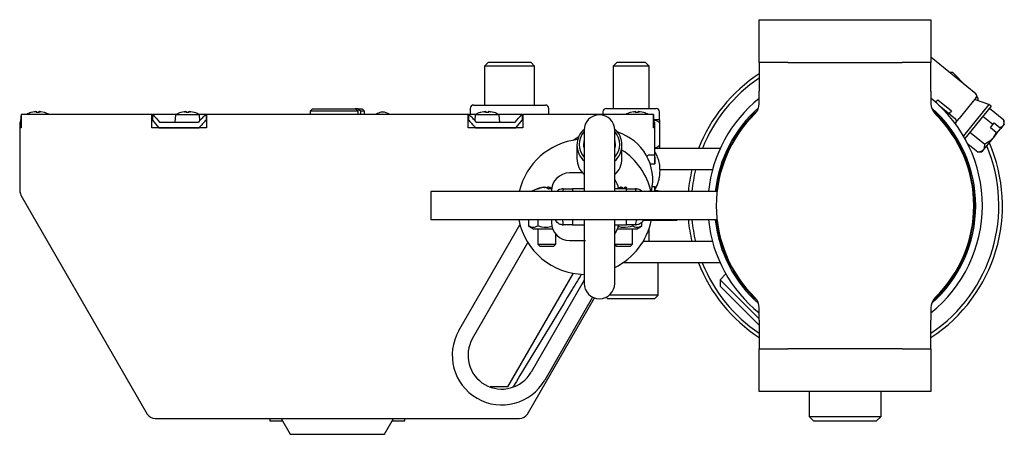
# Model space of a CAD drawing. Header units: inches. Extents: x 22.7 to 77.5, y 10.7 to 108.6.
# Tile 1 of 34: x 37.1 to 45.7, y 10.7 to 14.3. Entities that reach past the tile are written whole.
import ezdxf

# ---------------------------------------------------------------- set-up
doc = ezdxf.new("R2010")
doc.units = ezdxf.units.IN
doc.header["$MEASUREMENT"] = 0

msp = doc.modelspace()

# ---------------------------------------------------------------- linework, layer by layer
at = {"color": 7, "linetype": 'Continuous', "lineweight": 25}
for p, q in [((43.5982, 13.9644), (43.5982, 14.3394)), ((43.5982, 14.3394), (43.8482, 14.3394)), ((43.8482, 14.3394), (44.8482, 14.3394)), ((44.8482, 14.3394), (45.0982, 14.3394)), ((45.0982, 14.3394), (45.0982, 13.9644)), ((41.2292, 13.9644), (41.198, 13.9331)), ((41.4167, 13.9644), (41.2292, 13.9644)), ((41.6042, 13.9644), (41.4167, 13.9644)), ((41.6355, 13.9331), (41.6042, 13.9644)), ((42.3542, 13.9644), (42.323, 13.9331)), ((42.6042, 13.9644), (42.3542, 13.9644)), ((42.6355, 13.9331), (42.6042, 13.9644)), ((43.8482, 13.9644), (43.5982, 13.9644)), ((43.5982, 13.9644), (43.5982, 13.7144)), ((43.8482, 13.9644), (44.8482, 13.9644)), ((45.0982, 13.9644), (44.8482, 13.9644)), ((45.4913, 13.6911), (45.0982, 14.0116)), ((45.0982, 13.7144), (45.0982, 13.9644)), ((41.198, 13.9331), (41.198, 13.5936)), ((41.4167, 13.9331), (41.198, 13.9331)), ((41.6355, 13.9331), (41.4167, 13.9331)), ((41.6355, 13.5936), (41.6355, 13.9331)), ((42.323, 13.9331), (42.323, 13.5634)), ((42.6355, 13.9331), (42.323, 13.9331)), ((42.6355, 13.5634), (42.6355, 13.9331)), ((45.2885, 13.8773), (45.2629, 13.8773)), ((45.4015, 13.7643), (45.2885, 13.8773)), ((43.5982, 13.607), (43.5982, 13.7144)), ((45.0982, 13.7144), (45.0982, 13.607)), ((45.1389, 13.617), (45.148, 13.6281)), ((45.148, 13.6281), (45.1575, 13.6397)), ((45.1575, 13.6397), (45.2776, 13.5418)), ((45.4945, 13.6594), (45.3799, 13.5189)), ((45.6057, 13.5978), (45.3821, 13.3236)), ((45.6057, 13.5978), (45.488, 13.6388)), ((45.5112, 13.6546), (45.4986, 13.6672)), ((45.5112, 13.6307), (45.5112, 13.6546)), ((45.6244, 13.5825), (45.6057, 13.5978)), ((37.1494, 13.5121), (37.1488, 13.5121)), ((37.1494, 13.5121), (37.1494, 13.4629)), ((37.1498, 13.5121), (37.1494, 13.5121)), ((37.1498, 13.5121), (37.1498, 13.394)), ((38.292, 13.5121), (37.1498, 13.5121)), ((37.2653, 13.5355), (37.2353, 13.5283)), ((37.237, 13.5286), (37.2354, 13.5286)), ((37.2671, 13.5341), (37.2745, 13.5361)), ((37.2779, 13.5361), (37.2671, 13.5341)), ((37.2746, 13.5355), (37.2745, 13.5361)), ((37.2746, 13.5355), (37.2779, 13.5361)), ((37.2796, 13.5283), (37.2851, 13.5355)), ((37.3071, 13.5286), (37.2799, 13.5286)), ((37.2851, 13.5357), (37.2851, 13.5355)), ((37.2858, 13.5286), (37.2852, 13.5357)), ((37.3019, 13.5357), (37.3012, 13.5286)), ((37.302, 13.5355), (37.302, 13.5357)), ((37.302, 13.5355), (37.3075, 13.5283)), ((37.32, 13.5341), (37.3092, 13.5361)), ((37.3126, 13.5361), (37.32, 13.5341)), ((37.3518, 13.5283), (37.3218, 13.5355)), ((37.3517, 13.5286), (37.3501, 13.5286)), ((38.292, 13.394), (38.292, 13.5121)), ((38.292, 13.5121), (38.2953, 13.5121)), ((38.2953, 13.5121), (38.2953, 13.4629)), ((38.3001, 13.5121), (38.2953, 13.5121)), ((38.3725, 13.5121), (38.3001, 13.5121)), ((38.5055, 13.5121), (38.3725, 13.5121)), ((38.498, 13.5076), (38.4924, 13.4432)), ((38.7072, 13.5076), (38.498, 13.5076)), ((38.5743, 13.5355), (38.5443, 13.5283)), ((38.5461, 13.5286), (38.5445, 13.5286)), ((38.5762, 13.5341), (38.5835, 13.5361)), ((38.5869, 13.5361), (38.5762, 13.5341)), ((38.5836, 13.5355), (38.5836, 13.5361)), ((38.5836, 13.5355), (38.5869, 13.5361)), ((38.5887, 13.5283), (38.5941, 13.5355)), ((38.6162, 13.5286), (38.589, 13.5286)), ((38.5941, 13.5357), (38.5941, 13.5355)), ((38.5949, 13.5286), (38.5943, 13.5357)), ((38.6109, 13.5357), (38.6103, 13.5286)), ((38.6111, 13.5355), (38.611, 13.5357)), ((38.6111, 13.5355), (38.6165, 13.5283)), ((38.629, 13.5341), (38.6183, 13.5361)), ((38.6216, 13.5361), (38.629, 13.5341)), ((38.6609, 13.5283), (38.6309, 13.5355)), ((38.6607, 13.5286), (38.6591, 13.5286)), ((38.7604, 13.5121), (38.6997, 13.5121)), ((38.7115, 13.4584), (38.7072, 13.5076)), ((38.7658, 13.5121), (38.7604, 13.5121)), ((38.7658, 13.5121), (38.7658, 13.4629)), ((38.7694, 13.5121), (38.7658, 13.5121)), ((38.7694, 13.5121), (38.7694, 13.394)), ((41.0539, 13.5121), (38.7694, 13.5121)), ((39.6951, 13.5593), (39.6754, 13.5397)), ((39.6754, 13.5397), (39.6754, 13.5121)), ((40.095, 13.5397), (39.6754, 13.5397)), ((39.6951, 13.5593), (40.0687, 13.5593)), ((40.095, 13.5397), (40.0687, 13.5593)), ((40.0936, 13.5593), (40.0687, 13.5593)), ((40.0936, 13.5593), (40.1167, 13.5397)), ((40.0936, 13.5593), (40.1282, 13.5593)), ((40.095, 13.5121), (40.095, 13.5397)), ((40.1167, 13.5121), (40.1167, 13.5397)), ((40.1479, 13.5397), (40.1167, 13.5397)), ((40.1479, 13.5397), (40.1282, 13.5593)), ((40.1479, 13.5121), (40.1479, 13.5397)), ((41.0575, 13.5121), (41.0539, 13.5121)), ((41.0539, 13.394), (41.0539, 13.5121)), ((41.0575, 13.5121), (41.0575, 13.4629)), ((41.0629, 13.5121), (41.0575, 13.5121)), ((41.1236, 13.5121), (41.0629, 13.5121)), ((41.0732, 13.5636), (41.0732, 13.5121)), ((41.1032, 13.5936), (41.4167, 13.5936)), ((41.1161, 13.5076), (41.1118, 13.4584)), ((41.3253, 13.5076), (41.1161, 13.5076)), ((41.1924, 13.5355), (41.1624, 13.5283)), ((41.1642, 13.5286), (41.1626, 13.5286)), ((41.1943, 13.5341), (41.2017, 13.5361)), ((41.2051, 13.5361), (41.1943, 13.5341)), ((41.2017, 13.5355), (41.2017, 13.5361)), ((41.2017, 13.5355), (41.2051, 13.5361)), ((41.2068, 13.5283), (41.2122, 13.5355)), ((41.2343, 13.5286), (41.2071, 13.5286)), ((41.2123, 13.5357), (41.2122, 13.5355)), ((41.213, 13.5286), (41.2124, 13.5357)), ((41.229, 13.5357), (41.2284, 13.5286)), ((41.2292, 13.5355), (41.2291, 13.5357)), ((41.2292, 13.5355), (41.2347, 13.5283)), ((41.2471, 13.5341), (41.2364, 13.5361)), ((41.2398, 13.5361), (41.2471, 13.5341)), ((41.279, 13.5283), (41.249, 13.5355)), ((41.2788, 13.5286), (41.2772, 13.5286)), ((41.4509, 13.5121), (41.3178, 13.5121)), ((41.3309, 13.4432), (41.3253, 13.5076)), ((41.4167, 13.5936), (41.7302, 13.5936)), ((41.5232, 13.5121), (41.4509, 13.5121)), ((41.528, 13.5121), (41.5232, 13.5121)), ((41.528, 13.5121), (41.528, 13.4629)), ((41.528, 13.5121), (41.5313, 13.5121)), ((42.6735, 13.5121), (41.5313, 13.5121)), ((41.5313, 13.5121), (41.5313, 13.394)), ((41.7602, 13.5121), (41.7602, 13.5636)), ((42.2322, 13.5334), (42.2322, 13.5121)), ((42.2622, 13.5634), (42.6962, 13.5634)), ((42.5015, 13.5355), (42.4715, 13.5283)), ((42.4732, 13.5286), (42.4716, 13.5286)), ((42.5034, 13.5341), (42.5107, 13.5361)), ((42.5141, 13.5361), (42.5034, 13.5341)), ((42.5108, 13.5355), (42.5107, 13.5361)), ((42.5108, 13.5355), (42.5141, 13.5361)), ((42.5158, 13.5283), (42.5213, 13.5355)), ((42.5434, 13.5286), (42.5161, 13.5286)), ((42.5213, 13.5357), (42.5213, 13.5355)), ((42.5221, 13.5286), (42.5214, 13.5357)), ((42.5381, 13.5357), (42.5375, 13.5286)), ((42.5382, 13.5355), (42.5382, 13.5357)), ((42.5382, 13.5355), (42.5437, 13.5283)), ((42.5562, 13.5341), (42.5454, 13.5361)), ((42.5488, 13.5361), (42.5562, 13.5341)), ((42.588, 13.5283), (42.558, 13.5355)), ((42.5879, 13.5286), (42.5863, 13.5286)), ((42.6739, 13.5121), (42.6735, 13.5121)), ((42.6735, 13.394), (42.6735, 13.5121)), ((42.6739, 13.5121), (42.6739, 13.4629)), ((42.6745, 13.5121), (42.6739, 13.5121)), ((42.7262, 13.4644), (42.7262, 13.5334)), ((45.1668, 13.5919), (45.3131, 13.4725)), ((45.2579, 13.5176), (45.2681, 13.5302)), ((45.2776, 13.5418), (45.2681, 13.5302)), ((45.3799, 13.5189), (45.3447, 13.4758)), ((45.6244, 13.5825), (45.395, 13.3012)), ((45.7362, 13.4611), (45.6096, 13.5644)), ((37.1361, 13.4432), (37.1361, 13.394)), ((37.1431, 13.4432), (37.1361, 13.4432)), ((37.1494, 13.4629), (37.1498, 13.4629)), ((38.3569, 13.4432), (38.6978, 13.4432)), ((38.7658, 13.4629), (38.7694, 13.4629)), ((41.0539, 13.4629), (41.0575, 13.4629)), ((41.1255, 13.4432), (41.4664, 13.4432)), ((42.6735, 13.4629), (42.6739, 13.4629)), ((42.7262, 13.4644), (42.6787, 13.4644)), ((42.6803, 13.4432), (42.6872, 13.4432)), ((42.6872, 13.394), (42.6872, 13.4432)), ((42.7262, 13.4344), (42.7262, 13.2444)), ((45.3163, 13.4409), (45.3095, 13.4326)), ((45.3163, 13.4409), (45.3447, 13.4758)), ((45.6404, 13.4229), (45.5526, 13.4945)), ((45.6176, 13.3949), (45.6404, 13.4229)), ((45.6404, 13.4229), (45.6518, 13.4368)), ((45.6518, 13.4368), (45.7022, 13.3957)), ((45.7396, 13.4271), (45.7264, 13.4109)), ((45.7396, 13.4271), (45.7362, 13.4611)), ((37.1361, 13.394), (37.1361, 12.8467)), ((37.1361, 13.394), (37.1435, 13.394)), ((37.1498, 13.394), (37.1361, 13.394)), ((38.7694, 13.394), (38.292, 13.394)), ((38.352, 13.394), (38.7032, 13.394)), ((41.5313, 13.394), (41.0539, 13.394)), ((41.1201, 13.394), (41.4713, 13.394)), ((42.0681, 13.3743), (42.0681, 12.8394)), ((42.3359, 12.8394), (42.3359, 13.3743)), ((42.6872, 13.394), (42.6735, 13.394)), ((42.6798, 13.394), (42.6872, 13.394)), ((42.6872, 13.079), (42.6872, 13.394)), ((45.5651, 13.2514), (45.4385, 13.3546)), ((45.668, 13.3537), (45.6176, 13.3949)), ((45.668, 13.3537), (45.6409, 13.306)), ((45.6721, 13.3444), (45.6409, 13.306)), ((45.668, 13.3537), (45.6721, 13.3444)), ((45.6721, 13.3444), (45.7063, 13.3863)), ((45.7063, 13.3863), (45.7022, 13.3957)), ((45.7264, 13.4109), (45.7063, 13.3863)), ((41.9728, 13.2863), (42.0207, 13.3179)), ((45.5081, 13.1815), (45.4206, 13.2528)), ((45.6409, 13.306), (45.5553, 13.2012)), ((42.0052, 13.2441), (42.0052, 13.1254)), ((42.3989, 13.1254), (42.3989, 13.2441)), ((43.2574, 13.2144), (42.6872, 13.2144)), ((45.5081, 13.1815), (45.5421, 13.185)), ((45.5553, 13.2012), (45.5421, 13.185)), ((42.6168, 13.1447), (42.6318, 13.1578)), ((42.6318, 13.1578), (42.6809, 13.1578)), ((42.6451, 13.079), (42.687, 13.079)), ((42.687, 13.079), (42.6872, 13.079)), ((42.0542, 13.0003), (41.9407, 13.0003)), ((43.1896, 13.0269), (42.7289, 13.0269)), ((40.7296, 12.8394), (40.7296, 12.5894)), ((41.5296, 12.8394), (40.7296, 12.8394)), ((43.2302, 12.8394), (41.5296, 12.8394)), ((41.6114, 12.8402), (41.61, 12.8394)), ((41.6702, 12.8619), (41.6599, 12.8619)), ((41.7843, 12.8619), (41.7555, 12.8619)), ((41.7647, 12.8748), (41.7635, 12.8619)), ((41.7848, 12.8615), (41.7653, 12.8745)), ((41.7721, 12.8745), (41.7883, 12.8709)), ((41.7832, 12.8428), (41.7832, 12.8394)), ((41.887, 12.8625), (41.8772, 12.8625)), ((41.887, 12.8625), (41.9658, 12.8625)), ((41.9658, 12.8625), (41.9658, 12.8394)), ((42.0681, 12.8625), (41.9658, 12.8625)), ((42.4382, 12.8625), (42.3359, 12.8625)), ((42.3835, 12.8745), (42.3656, 12.8707)), ((42.3658, 12.8695), (42.3879, 12.8745)), ((42.4303, 12.8746), (42.4292, 12.8625)), ((42.4304, 12.8745), (42.4304, 12.8746)), ((42.4389, 12.8615), (42.4304, 12.8745)), ((42.4382, 12.8625), (42.517, 12.8625)), ((42.4382, 12.8394), (42.4382, 12.8625)), ((42.5268, 12.8625), (42.517, 12.8625)), ((42.6635, 12.8822), (42.687, 12.8822)), ((42.687, 12.8822), (42.6861, 12.8394)), ((42.6872, 12.8822), (42.687, 12.8822)), ((42.6872, 12.8394), (42.6872, 12.8822)), ((42.7132, 12.8438), (42.6872, 12.8438)), ((42.7393, 12.8394), (42.7132, 12.8438)), ((37.1466, 12.8073), (38.2513, 10.894)), ((41.5296, 12.5894), (40.7296, 12.5894)), ((43.2302, 12.5894), (41.5296, 12.5894)), ((41.5832, 12.5894), (41.5832, 12.5361)), ((41.6628, 12.5894), (41.6628, 12.5361)), ((41.7832, 12.5894), (41.7832, 12.5672)), ((41.9658, 12.5894), (41.9658, 12.5475)), ((42.0681, 12.5894), (42.0681, 12.0357)), ((42.3359, 12.0357), (42.3359, 12.5894)), ((42.4382, 12.5475), (42.4382, 12.5894)), ((42.5708, 12.5675), (42.5708, 12.5361)), ((42.5836, 12.5869), (42.8647, 12.5869)), ((40.9736, 11.6235), (41.5076, 12.5484)), ((41.5832, 12.5361), (41.6282, 12.5101)), ((41.7939, 12.5101), (41.6282, 12.5101)), ((41.6636, 12.5101), (41.6636, 12.3774)), ((41.8772, 12.5475), (41.887, 12.5475)), ((41.9658, 12.5475), (41.887, 12.5475)), ((41.9658, 12.5475), (42.0681, 12.5475)), ((42.3359, 12.5475), (42.4382, 12.5475)), ((42.5258, 12.5101), (42.3601, 12.5101)), ((42.517, 12.5475), (42.4382, 12.5475)), ((42.4904, 12.3774), (42.4904, 12.5101)), ((42.4912, 12.5475), (42.4912, 12.5361)), ((42.517, 12.5475), (42.5268, 12.5475)), ((42.5258, 12.5101), (42.5708, 12.5361)), ((42.6355, 12.4019), (42.6355, 12.513)), ((41.0929, 11.5546), (41.5763, 12.3918)), ((41.8211, 12.3774), (41.8211, 12.4648)), ((41.9407, 12.4097), (42.0792, 12.4097)), ((42.3329, 12.4648), (42.3329, 12.3835)), ((43.1896, 12.4019), (42.5838, 12.4019)), ((41.6636, 12.3774), (41.6805, 12.3605)), ((41.6636, 12.3774), (41.8211, 12.3774)), ((41.6805, 12.3605), (41.8042, 12.3605)), ((41.8042, 12.3605), (41.8211, 12.3774)), ((42.334, 12.3774), (42.4904, 12.3774)), ((42.3342, 12.3761), (42.3498, 12.3605)), ((42.3498, 12.3605), (42.4735, 12.3605)), ((42.4735, 12.3605), (42.4904, 12.3774)), ((43.2574, 12.2144), (42.4057, 12.2144)), ((42.7136, 11.9331), (42.7136, 12.2144)), ((41.9716, 12.1239), (41.3979, 11.1302)), ((42.0681, 12.0626), (41.6044, 11.2593)), ((43.3067, 12.1183), (43.2562, 12.0678)), ((43.2562, 12.0678), (43.2562, 12.0121)), ((43.5982, 11.7258), (43.2562, 12.0678)), ((43.5982, 11.6701), (43.2562, 12.0121)), ((41.572, 10.894), (42.1582, 11.9092)), ((42.1425, 11.9158), (41.7237, 11.1904)), ((42.2619, 11.916), (42.2761, 11.9019)), ((42.6823, 11.9019), (42.2761, 11.9019)), ((42.7136, 11.9331), (42.288, 11.9331)), ((42.6823, 11.9019), (42.7136, 11.9331)), ((43.5982, 11.7144), (43.5982, 11.8217)), ((45.0982, 11.8217), (45.0982, 11.7144)), ((43.5982, 11.7144), (43.5982, 11.4644)), ((45.0982, 11.4644), (45.0982, 11.7144)), ((43.5982, 11.0894), (43.5982, 11.4644)), ((43.5982, 11.4644), (43.8482, 11.4644)), ((44.8482, 11.4644), (43.8482, 11.4644)), ((44.8482, 11.4644), (45.0982, 11.4644)), ((45.0982, 11.4644), (45.0982, 11.0894)), ((41.3979, 11.1302), (41.2457, 11.1302)), ((43.8482, 11.0894), (43.5982, 11.0894)), ((44.8482, 11.0894), (43.8482, 11.0894)), ((44.0333, 11.0894), (44.0333, 10.8728)), ((44.6632, 10.8728), (44.6632, 11.0894)), ((45.0982, 11.0894), (44.8482, 11.0894)), ((38.3195, 10.8546), (41.5039, 10.8546)), ((39.3211, 10.8546), (39.3211, 10.8349)), ((39.4195, 10.8546), (39.4991, 10.7168)), ((40.3242, 10.7168), (40.4038, 10.8546)), ((40.5022, 10.8349), (40.5022, 10.8546)), ((44.0333, 10.8728), (44.0726, 10.8335)), ((44.0333, 10.8728), (44.5869, 10.8728)), ((44.5869, 10.8728), (44.6632, 10.8728)), ((44.6238, 10.8335), (44.6632, 10.8728)), ((39.3211, 10.8349), (39.4309, 10.8349)), ((40.3924, 10.8349), (40.5022, 10.8349)), ((44.0726, 10.8335), (44.5571, 10.8335)), ((44.5571, 10.8335), (44.6238, 10.8335)), ((39.4991, 10.7168), (40.3242, 10.7168))]:
    msp.add_line(p, q, dxfattribs=at)
at = {"color": 7, "linetype": 'Continuous', "lineweight": 25, "flags": 128}
for points in [[(42.0681, 13.218), (42.0647, 13.2385), (42.0681, 13.2809)], [(42.3359, 13.2809), (42.3393, 13.2385), (42.336, 13.2185)], [(42.8647, 12.5869), (42.8795, 12.5887), (42.882, 12.5894)]]:
    msp.add_lwpolyline(points, dxfattribs=at)
at = {"color": 7, "linetype": 'Continuous', "lineweight": 25}
for centre, radius, start, end in [((44.3482, 12.7144), 1.375, 123.05573, 158.67631), ((44.3482, 12.7144), 1.3437, 123.92723, 158.15524), ((45.4771, 13.6736), 0.0225, 320.80133, 50.80133), ((44.3482, 12.7144), 1.2, 128.68219, 174.02084), ((43.4732, 13.607), 0.125, 314.427, 0), ((44.3482, 12.7144), 1.2, 308.68219, 51.22346), ((45.2232, 13.607), 0.125, 180, 225.573), ((45.484, 13.6274), 0.0121, 70.80133, 140.80133), ((39.9117, 13.2464), 2.7756, 174.50582, 175.93306), ((37.2935, 13.3408), 0.1969, 107.72031, 119.54136), ((37.2354, 13.5228), 0.00583, 90, 107.72031), ((37.3517, 13.5228), 0.00583, 72.27969, 90), ((37.2935, 13.3408), 0.1969, 60.45864, 72.27969), ((38.6026, 13.3408), 0.1969, 107.72031, 122.09871), ((38.5445, 13.5228), 0.00583, 90, 107.72031), ((38.6607, 13.5228), 0.00583, 72.27969, 90), ((38.6026, 13.3408), 0.1969, 57.90129, 72.27969), ((40.3071, 13.4329), 0.0984, 53.62104, 126.37896), ((41.1032, 13.5636), 0.03, 90, 180), ((41.2207, 13.3408), 0.1969, 107.72031, 122.09871), ((41.1626, 13.5228), 0.00583, 90, 107.72031), ((41.2788, 13.5228), 0.00583, 72.27969, 90), ((41.2207, 13.3408), 0.1969, 57.90129, 72.27969), ((41.7302, 13.5636), 0.03, 0, 90), ((42.202, 13.3743), 0.1339, 0, 180), ((42.2622, 13.5334), 0.03, 90, 180), ((42.5298, 13.3408), 0.1969, 107.72031, 119.54136), ((42.4716, 13.5228), 0.00583, 90, 107.72031), ((42.5879, 13.5228), 0.00583, 72.27969, 90), ((42.5298, 13.3408), 0.1969, 60.45864, 72.27969), ((39.9117, 13.2464), 2.7756, 4.06694, 5.49418), ((42.6962, 13.5334), 0.03, 0, 90), ((44.3482, 12.7144), 1.1417, 131.43033, 173.7145), ((44.3482, 12.7144), 1.125, 134.427, 225.573), ((44.3482, 12.7144), 1.1303, 132.68865, 173.65075), ((44.3482, 12.7144), 1.1417, 0, 48.56967), ((44.3482, 12.7144), 1.1303, 0, 47.31135), ((44.3482, 12.7144), 1.125, 314.427, 45.573), ((39.9117, 13.1912), 2.7756, 174.38334, 175.81083), ((39.9117, 13.1912), 2.7756, 4.18917, 5.61666), ((45.2989, 13.4551), 0.0225, 320.80133, 50.80133), ((42.1905, 13.2441), 0.185, 131.26317, 228.61691), ((42.1911, 13.2495), 0.1661, 137.76511, 222.23489), ((42.2137, 13.2441), 0.1849, 311.3538, 48.76612), ((42.2129, 13.2495), 0.1661, 317.76511, 42.23489), ((42.2345, 12.9412), 0.4331, 346.39498, 72.97827), ((42.077, 12.705), 0.5906, 96.36343, 166.85007), ((44.3482, 12.7144), 1.375, 303.05573, 23.76352), ((42.077, 12.705), 0.5906, 13.14993, 56.97534), ((44.3482, 12.7144), 1.3437, 303.92723, 22.94904), ((42.191, 13.126), 0.1858, 180.19424, 228.62369), ((42.213, 13.126), 0.1858, 311.37631, 359.80576), ((41.9407, 12.8428), 0.1575, 90, 180), ((44.3482, 12.7144), 1.375, 166.86344, 174.78409), ((44.3482, 12.7144), 1.3438, 166.55227, 174.66244), ((42.2133, 12.8428), 0.1575, 7.18076, 38.90864), ((37.2148, 12.8467), 0.0787, 180, 210), ((41.7424, 12.6204), 0.2559, 100.27469, 120.79133), ((44.3482, 12.7144), 1.1417, 311.43033, 0), ((44.3482, 12.7144), 1.1303, 312.68865, 0), ((42.077, 12.705), 0.5906, 191.29341, 269.14053), ((41.9407, 12.5672), 0.1575, 180, 270), ((42.077, 12.705), 0.5906, 295.99759, 348.70659), ((44.3482, 12.7144), 1.375, 185.21591, 193.13656), ((44.3482, 12.7144), 1.3438, 185.33756, 193.44773), ((44.3482, 12.7144), 1.2, 185.97916, 231.31781), ((44.3482, 12.7144), 1.1417, 186.2855, 228.56967), ((44.3482, 12.7144), 1.1303, 186.34925, 227.31135), ((42.2133, 12.5672), 0.1575, 321.09137, 352.81924), ((44.3482, 12.7144), 1.375, 201.32369, 236.94427), ((44.3482, 12.7144), 1.3438, 201.84476, 236.07277), ((42.202, 12.0357), 0.1339, 180, 0), ((43.4732, 11.8217), 0.125, 0, 45.573), ((45.2232, 11.8217), 0.125, 134.427, 180), ((41.3487, 11.4069), 0.4331, 150, 330), ((41.3487, 11.4069), 0.2953, 150, 330), ((38.3195, 10.9334), 0.0787, 210, 270), ((41.5039, 10.9334), 0.0787, 270, 330)]:
    msp.add_arc(centre, radius, start, end, dxfattribs=at)
for centre, major_axis, start_param, end_param in [((39.9117, 13.2464), (2.681, -2.681), 4.354698, 4.379608), ((39.9117, 13.2464), (2.681, 2.681), 1.736704, 1.761614), ((39.9117, 13.2464), (2.681, -2.681), 1.379979, 1.404889), ((39.9117, 13.2464), (2.681, 2.681), 5.04517, 5.07008), ((39.9117, 13.1912), (-2.681, 2.681), 1.210968, 1.235882), ((39.9117, 13.1912), (2.681, 2.681), 1.734566, 1.759481), ((39.9117, 13.1912), (2.681, -2.681), 1.382112, 1.407026), ((39.9117, 13.1912), (2.681, 2.681), 5.047303, 5.072218)]:
    msp.add_ellipse(centre, major_axis=major_axis, ratio=0.267949, start_param=start_param, end_param=end_param, dxfattribs=at)
for points, knots in [([(37.2653, 13.5355), (37.2661, 13.5356), (37.2679, 13.5358), (37.2705, 13.5361), (37.2726, 13.5363), (37.2741, 13.5363), (37.2743, 13.5362), (37.2745, 13.5361)], [0, 0, 0, 0, 0.200311, 0.400695, 0.599075, 0.795234, 1, 1, 1, 1]), ([(37.2779, 13.5361), (37.2787, 13.5362), (37.2805, 13.5363), (37.2827, 13.5363), (37.2844, 13.5361), (37.2849, 13.536), (37.2851, 13.5359)], [0, 0, 0, 0, 0.250059, 0.500155, 0.749546, 1, 1, 1, 1]), ([(37.2796, 13.5283), (37.2797, 13.5285), (37.2799, 13.5288), (37.2801, 13.5285), (37.2802, 13.5284)], [0, 0, 0, 0, 0.664633, 1, 1, 1, 1]), ([(37.302, 13.5358), (37.3022, 13.5359), (37.3026, 13.5361), (37.3043, 13.5363), (37.3065, 13.5363), (37.3083, 13.5362), (37.3092, 13.5361)], [0, 0, 0, 0, 0.250577, 0.498649, 0.743943, 1, 1, 1, 1]), ([(37.3092, 13.5361), (37.3083, 13.5362), (37.3074, 13.5363), (37.3066, 13.5363), (37.3066, 13.5363)], [0, 0, 0, 0, 0.976091, 1, 1, 1, 1]), ([(37.3075, 13.5283), (37.3074, 13.5285), (37.3072, 13.5288), (37.307, 13.5285), (37.3069, 13.5285)], [0, 0, 0, 0, 0.695399, 1, 1, 1, 1]), ([(37.3126, 13.5361), (37.3127, 13.5362), (37.313, 13.5363), (37.3144, 13.5363), (37.3165, 13.5361), (37.319, 13.5359), (37.3209, 13.5356), (37.3218, 13.5355)], [0, 0, 0, 0, 0.195663, 0.391356, 0.586496, 0.782469, 1, 1, 1, 1]), ([(38.5743, 13.5355), (38.5752, 13.5356), (38.577, 13.5358), (38.5795, 13.5361), (38.5816, 13.5363), (38.5831, 13.5363), (38.5834, 13.5362), (38.5835, 13.5361)], [0, 0, 0, 0, 0.200311, 0.400695, 0.599075, 0.795234, 1, 1, 1, 1]), ([(38.5869, 13.5361), (38.5878, 13.5362), (38.5895, 13.5363), (38.5917, 13.5363), (38.5934, 13.5361), (38.5939, 13.536), (38.5941, 13.5359)], [0, 0, 0, 0, 0.250059, 0.500155, 0.749546, 1, 1, 1, 1]), ([(38.5887, 13.5283), (38.5888, 13.5285), (38.5889, 13.5288), (38.5892, 13.5285), (38.5892, 13.5284)], [0, 0, 0, 0, 0.664633, 1, 1, 1, 1]), ([(38.611, 13.5358), (38.6112, 13.5359), (38.6117, 13.5361), (38.6133, 13.5363), (38.6156, 13.5363), (38.6174, 13.5362), (38.6183, 13.5361)], [0, 0, 0, 0, 0.250577, 0.498649, 0.743943, 1, 1, 1, 1]), ([(38.6183, 13.5361), (38.6174, 13.5362), (38.6164, 13.5363), (38.6157, 13.5363), (38.6157, 13.5363)], [0, 0, 0, 0, 0.976091, 1, 1, 1, 1]), ([(38.6165, 13.5283), (38.6164, 13.5285), (38.6163, 13.5288), (38.6161, 13.5285), (38.616, 13.5285)], [0, 0, 0, 0, 0.695399, 1, 1, 1, 1]), ([(38.6216, 13.5361), (38.6218, 13.5362), (38.622, 13.5363), (38.6235, 13.5363), (38.6255, 13.5361), (38.6281, 13.5359), (38.6299, 13.5356), (38.6309, 13.5355)], [0, 0, 0, 0, 0.195663, 0.391356, 0.586496, 0.782469, 1, 1, 1, 1]), ([(41.1924, 13.5355), (41.1933, 13.5356), (41.1951, 13.5358), (41.1976, 13.5361), (41.1997, 13.5363), (41.2012, 13.5363), (41.2015, 13.5362), (41.2017, 13.5361)], [0, 0, 0, 0, 0.200311, 0.400695, 0.599075, 0.795234, 1, 1, 1, 1]), ([(41.2051, 13.5361), (41.2059, 13.5362), (41.2076, 13.5363), (41.2098, 13.5363), (41.2115, 13.5361), (41.212, 13.536), (41.2123, 13.5359)], [0, 0, 0, 0, 0.250059, 0.500155, 0.749546, 1, 1, 1, 1]), ([(41.2068, 13.5283), (41.2069, 13.5285), (41.2071, 13.5288), (41.2073, 13.5285), (41.2073, 13.5284)], [0, 0, 0, 0, 0.664633, 1, 1, 1, 1]), ([(41.2292, 13.5358), (41.2294, 13.5359), (41.2298, 13.5361), (41.2315, 13.5363), (41.2337, 13.5363), (41.2355, 13.5362), (41.2364, 13.5361)], [0, 0, 0, 0, 0.241837, 0.492802, 0.740957, 1, 1, 1, 1]), ([(41.2364, 13.5361), (41.2355, 13.5362), (41.2346, 13.5363), (41.2338, 13.5363), (41.2338, 13.5363)], [0, 0, 0, 0, 0.976091, 1, 1, 1, 1]), ([(41.2347, 13.5283), (41.2345, 13.5285), (41.2344, 13.5288), (41.2342, 13.5285), (41.2341, 13.5285)], [0, 0, 0, 0, 0.695399, 1, 1, 1, 1]), ([(41.2398, 13.5361), (41.2399, 13.5362), (41.2402, 13.5363), (41.2416, 13.5363), (41.2436, 13.5361), (41.2462, 13.5359), (41.248, 13.5356), (41.249, 13.5355)], [0, 0, 0, 0, 0.195663, 0.391356, 0.586496, 0.782469, 1, 1, 1, 1]), ([(42.5015, 13.5355), (42.5024, 13.5356), (42.5041, 13.5358), (42.5067, 13.5361), (42.5088, 13.5363), (42.5103, 13.5363), (42.5106, 13.5362), (42.5107, 13.5361)], [0, 0, 0, 0, 0.200311, 0.400695, 0.599075, 0.795234, 1, 1, 1, 1]), ([(42.5141, 13.5361), (42.515, 13.5362), (42.5167, 13.5363), (42.5189, 13.5363), (42.5206, 13.5361), (42.5211, 13.536), (42.5213, 13.5359)], [0, 0, 0, 0, 0.250059, 0.500155, 0.749546, 1, 1, 1, 1]), ([(42.5158, 13.5283), (42.5159, 13.5285), (42.5161, 13.5288), (42.5163, 13.5285), (42.5164, 13.5284)], [0, 0, 0, 0, 0.664633, 1, 1, 1, 1]), ([(42.5382, 13.5358), (42.5384, 13.5359), (42.5388, 13.5361), (42.5405, 13.5363), (42.5428, 13.5363), (42.5445, 13.5362), (42.5454, 13.5361)], [0, 0, 0, 0, 0.250577, 0.498649, 0.743943, 1, 1, 1, 1]), ([(42.5454, 13.5361), (42.5445, 13.5362), (42.5436, 13.5363), (42.5429, 13.5363), (42.5428, 13.5363)], [0, 0, 0, 0, 0.976091, 1, 1, 1, 1]), ([(42.5437, 13.5283), (42.5436, 13.5285), (42.5434, 13.5288), (42.5432, 13.5285), (42.5432, 13.5285)], [0, 0, 0, 0, 0.695399, 1, 1, 1, 1]), ([(42.5488, 13.5361), (42.5489, 13.5362), (42.5492, 13.5363), (42.5507, 13.5363), (42.5527, 13.5361), (42.5553, 13.5359), (42.5571, 13.5356), (42.558, 13.5355)], [0, 0, 0, 0, 0.195663, 0.391356, 0.586496, 0.782469, 1, 1, 1, 1]), ([(42.7262, 13.4344), (42.7242, 13.4377), (42.7193, 13.4459), (42.7028, 13.4562), (42.6883, 13.4592), (42.6787, 13.4613)], [0, 0, 0, 0, 0.193076, 0.466015, 1, 1, 1, 1]), ([(42.7262, 13.4644), (42.7262, 13.4647), (42.7262, 13.4652), (42.7262, 13.4591), (42.7262, 13.4519), (42.7262, 13.4425), (42.7262, 13.4367), (42.7262, 13.4344)], [0, 0, 0, 0, 0.521404, 0.692772, 0.865306, 0.945727, 1, 1, 1, 1]), ([(45.7362, 13.4611), (45.7365, 13.4442), (45.7369, 13.425), (45.7275, 13.4124), (45.7264, 13.4109)], [0, 0, 0, 0, 0.879034, 1, 1, 1, 1]), ([(45.7264, 13.4109), (45.7204, 13.4056), (45.7134, 13.3994), (45.7036, 13.3961), (45.7022, 13.3957)], [0, 0, 0, 0, 0.862265, 1, 1, 1, 1]), ([(45.5651, 13.2514), (45.5655, 13.2345), (45.5659, 13.2152), (45.5565, 13.2027), (45.5553, 13.2012)], [0, 0, 0, 0, 0.879034, 1, 1, 1, 1]), ([(45.6409, 13.306), (45.6398, 13.3048), (45.6243, 13.2862), (45.5983, 13.2671), (45.5715, 13.2544), (45.5651, 13.2514)], [0, 0, 0, 0, 0.053439, 0.773571, 1, 1, 1, 1]), ([(42.6872, 13.2194), (42.6892, 13.2197), (42.6985, 13.2213), (42.7108, 13.227), (42.7218, 13.2362), (42.725, 13.242), (42.7262, 13.2444)], [0, 0, 0, 0, 0.126335, 0.61697, 0.845664, 1, 1, 1, 1]), ([(42.7317, 13.02), (42.7307, 13.041), (42.7291, 13.0707), (42.7187, 13.1136), (42.707, 13.1483), (42.6937, 13.1726), (42.6872, 13.1843)], [0, 0, 0, 0, 0.363936, 0.515354, 0.766357, 1, 1, 1, 1]), ([(42.7262, 13.2444), (42.7262, 13.241), (42.7262, 13.2328), (42.7262, 13.2225), (42.7262, 13.2129), (42.7262, 13.2137), (42.7262, 13.2144)], [0, 0, 0, 0, 0.080637, 0.194628, 0.422181, 1, 1, 1, 1]), ([(45.5553, 13.2012), (45.5492, 13.1959), (45.5371, 13.1855), (45.5177, 13.1828), (45.5081, 13.1815)], [0, 0, 0, 0, 0.503992, 1, 1, 1, 1]), ([(42.6809, 13.1578), (42.6822, 13.1557), (42.6847, 13.1517), (42.6864, 13.1224), (42.6868, 13.0928), (42.687, 13.079)], [0, 0, 0, 0, 0.348988, 0.698166, 1, 1, 1, 1]), ([(42.6872, 12.8566), (42.6936, 12.8677), (42.7063, 12.8901), (42.7188, 12.9265), (42.7293, 12.9696), (42.7308, 13.001), (42.7317, 13.02)], [0, 0, 0, 0, 0.225031, 0.453073, 0.670113, 1, 1, 1, 1]), ([(41.7126, 12.8745), (41.6965, 12.8718), (41.6779, 12.8688), (41.6603, 12.8624), (41.6579, 12.8615)], [0, 0, 0, 0, 0.863189, 1, 1, 1, 1]), ([(41.6579, 12.8615), (41.6586, 12.8617), (41.6596, 12.862), (41.6607, 12.8618), (41.6611, 12.8617)], [0, 0, 0, 0, 0.656254, 1, 1, 1, 1]), ([(41.7227, 12.8745), (41.7067, 12.8718), (41.6882, 12.8688), (41.6704, 12.8624), (41.6679, 12.8615)], [0, 0, 0, 0, 0.863189, 1, 1, 1, 1]), ([(41.72, 12.8748), (41.7199, 12.8749), (41.7197, 12.875), (41.7179, 12.875), (41.7154, 12.8748), (41.7135, 12.8746), (41.7126, 12.8745)], [0, 0, 0, 0, 0.255246, 0.526118, 0.796256, 1, 1, 1, 1]), ([(41.7227, 12.8745), (41.7239, 12.8746), (41.7263, 12.8748), (41.7301, 12.875), (41.7334, 12.875), (41.7358, 12.8748), (41.7366, 12.8746), (41.737, 12.8745)], [0, 0, 0, 0, 0.211298, 0.422653, 0.632638, 0.842054, 1, 1, 1, 1]), ([(41.737, 12.8745), (41.7426, 12.8718), (41.7491, 12.8688), (41.7556, 12.8624), (41.7565, 12.8615)], [0, 0, 0, 0, 0.863189, 1, 1, 1, 1]), ([(41.762, 12.8745), (41.7608, 12.8746), (41.7584, 12.8748), (41.7547, 12.875), (41.7514, 12.875), (41.749, 12.8748), (41.7481, 12.8746), (41.7478, 12.8745)], [0, 0, 0, 0, 0.211298, 0.422653, 0.632638, 0.842054, 1, 1, 1, 1]), ([(41.7653, 12.8745), (41.765, 12.8746), (41.7644, 12.8748), (41.765, 12.875), (41.7668, 12.875), (41.7693, 12.8748), (41.7713, 12.8746), (41.7721, 12.8745)], [0, 0, 0, 0, 0.211298, 0.422653, 0.632638, 0.842054, 1, 1, 1, 1]), ([(41.7835, 12.8616), (41.7836, 12.8617), (41.7839, 12.862), (41.7844, 12.8619), (41.7847, 12.8616), (41.7848, 12.8615)], [0, 0, 0, 0, 0.215349, 0.795705, 1, 1, 1, 1]), ([(41.8302, 12.8394), (41.8333, 12.843), (41.8406, 12.8514), (41.8571, 12.8604), (41.8703, 12.8618), (41.8772, 12.8625)], [0, 0, 0, 0, 0.269662, 0.619007, 1, 1, 1, 1]), ([(41.8839, 12.8394), (41.8848, 12.8429), (41.8868, 12.8502), (41.887, 12.8583), (41.887, 12.8625)], [0, 0, 0, 0, 0.481404, 1, 1, 1, 1]), ([(42.3929, 12.8746), (42.3929, 12.8747), (42.393, 12.8749), (42.3918, 12.875), (42.3894, 12.875), (42.3865, 12.8748), (42.3844, 12.8746), (42.3835, 12.8745)], [0, 0, 0, 0, 0.119828, 0.355694, 0.590032, 0.823736, 1, 1, 1, 1]), ([(42.3879, 12.8745), (42.3892, 12.8746), (42.3916, 12.8748), (42.3952, 12.875), (42.3981, 12.875), (42.4, 12.8748), (42.4004, 12.8746), (42.4006, 12.8745)], [0, 0, 0, 0, 0.211298, 0.422653, 0.632638, 0.842054, 1, 1, 1, 1]), ([(42.4006, 12.8745), (42.403, 12.8718), (42.4058, 12.8688), (42.4088, 12.8624), (42.4092, 12.8615)], [0, 0, 0, 0, 0.863189, 1, 1, 1, 1]), ([(42.4227, 12.8745), (42.4203, 12.8718), (42.4175, 12.8688), (42.4145, 12.8624), (42.4141, 12.8615)], [0, 0, 0, 0, 0.863189, 1, 1, 1, 1]), ([(42.4299, 12.8749), (42.4293, 12.8749), (42.4275, 12.875), (42.4252, 12.8749), (42.4233, 12.8748), (42.4229, 12.8746), (42.4227, 12.8745)], [0, 0, 0, 0, 0.148177, 0.457991, 0.766965, 1, 1, 1, 1]), ([(42.4304, 12.8748), (42.4308, 12.8749), (42.4314, 12.875), (42.4339, 12.875), (42.4368, 12.8748), (42.4389, 12.8746), (42.4398, 12.8745)], [0, 0, 0, 0, 0.267978, 0.534219, 0.799739, 1, 1, 1, 1]), ([(42.517, 12.8625), (42.5171, 12.8545), (42.5173, 12.8464), (42.5195, 12.8395), (42.5196, 12.8394)], [0, 0, 0, 0, 0.97529, 1, 1, 1, 1]), ([(42.5268, 12.8625), (42.5335, 12.8618), (42.5469, 12.8604), (42.5635, 12.8514), (42.5707, 12.8429), (42.5736, 12.8394)], [0, 0, 0, 0, 0.370849, 0.741767, 1, 1, 1, 1]), ([(41.8772, 12.5475), (41.8705, 12.5482), (41.857, 12.5495), (41.8392, 12.5598), (41.8258, 12.5741), (41.8211, 12.5845), (41.819, 12.5894)], [0, 0, 0, 0, 0.258095, 0.516238, 0.77171, 1, 1, 1, 1]), ([(41.887, 12.5475), (41.8866, 12.5553), (41.8856, 12.5705), (41.8807, 12.5832), (41.8783, 12.5894)], [0, 0, 0, 0, 0.510388, 1, 1, 1, 1]), ([(42.5266, 12.5894), (42.5251, 12.5868), (42.5207, 12.5787), (42.5176, 12.5634), (42.5171, 12.5517), (42.517, 12.5475)], [0, 0, 0, 0, 0.235053, 0.730889, 1, 1, 1, 1]), ([(42.5849, 12.5894), (42.5826, 12.5841), (42.5779, 12.5735), (42.5644, 12.5596), (42.5471, 12.5496), (42.5337, 12.5482), (42.5268, 12.5475)], [0, 0, 0, 0, 0.246464, 0.490711, 0.734321, 1, 1, 1, 1]), ([(41.6628, 12.5361), (41.6486, 12.5297), (41.622, 12.5176), (41.5956, 12.5302), (41.5832, 12.5361)], [0, 0, 0, 0, 0.534747, 1, 1, 1, 1]), ([(41.7905, 12.5316), (41.7725, 12.5278), (41.7299, 12.5189), (41.6874, 12.5298), (41.6628, 12.5361)], [0, 0, 0, 0, 0.420283, 1, 1, 1, 1]), ([(42.4912, 12.5361), (42.4628, 12.5291), (42.4203, 12.5186), (42.378, 12.5278), (42.364, 12.5308)], [0, 0, 0, 0, 0.669202, 1, 1, 1, 1]), ([(42.5708, 12.5361), (42.5565, 12.5297), (42.53, 12.5176), (42.5035, 12.5302), (42.4912, 12.5361)], [0, 0, 0, 0, 0.534747, 1, 1, 1, 1]), ([(42.0435, 12.1159), (42.0132, 12.065), (41.816, 11.7339), (41.6144, 11.4054), (41.4437, 11.1274)], [0, 0, 0, 0, 0.15351, 1, 1, 1, 1])]:
    msp.add_open_spline(points, degree=3, knots=knots, dxfattribs=at)

doc.saveas('drawing.dxf')
